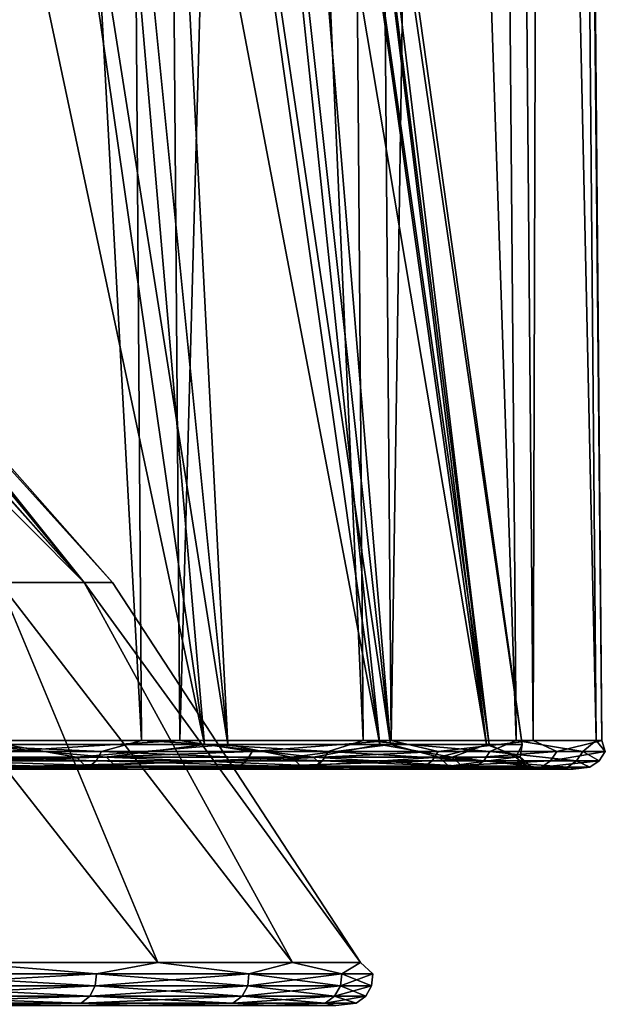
# Model space of a CAD drawing. Header units: millimetres. Extents: x -23 to 23, y -1 to 161.
# Tile 57 of 68: x 19 to 23, y 116 to 123. Entities that reach past the tile are written whole.
import ezdxf

# ---------------------------------------------------------------- set-up
doc = ezdxf.new("R2010")
doc.units = ezdxf.units.MM
doc.header["$LTSCALE"] = 79.788429
for name, color, linetype in [('117', 7, 'CONTINUOUS'), ('37', 7, 'CONTINUOUS'), ('39', 7, 'CONTINUOUS'), ('64', 7, 'CONTINUOUS'), ('65', 7, 'CONTINUOUS'), ('67', 7, 'CONTINUOUS'), ('68', 7, 'CONTINUOUS'), ('69', 7, 'CONTINUOUS')]:
    doc.layers.add(name, color=color, linetype=linetype)

msp = doc.modelspace()

# ---------------------------------------------------------------- linework, layer by layer
at = {"layer": '117', "color": 7, "linetype": 'CONTINUOUS'}
for points in [[(17.3503, 117.7344, 14.0667), (18.7879, 117.8222, 12.0401), (19.2855, 117.7344, 11.3049), (17.3503, 117.7344, 14.0667)], [(19.4947, 117.7344, -11.2451), (18.5045, 117.8222, -12.7662), (17.6111, 117.7344, -14.0423), (19.4947, 117.7344, -11.2451)], [(20.1782, 117.8222, -9.8673), (18.5045, 117.8222, -12.7662), (19.4947, 117.7344, -11.2451), (20.1782, 117.8222, -9.8673)], [(18.7879, 117.8222, 12.0401), (20.3417, 117.8222, 9.2201), (19.2855, 117.7344, 11.3049), (18.7879, 117.8222, 12.0401)], [(19.2855, 117.7344, 11.3049), (20.3417, 117.8222, 9.2201), (20.7848, 117.7344, 8.2843), (19.2855, 117.7344, 11.3049)], [(20.9378, 117.7344, -8.1971), (20.1782, 117.8222, -9.8673), (19.4947, 117.7344, -11.2451), (20.9378, 117.7344, -8.1971)], [(21.4011, 117.8222, -6.7514), (20.1782, 117.8222, -9.8673), (20.9378, 117.7344, -8.1971), (21.4011, 117.8222, -6.7514)], [(20.3417, 117.8222, 9.2201), (21.4751, 117.8222, 6.2064), (20.7848, 117.7344, 8.2843), (20.3417, 117.8222, 9.2201)], [(20.7848, 117.7344, 8.2843), (21.4751, 117.8222, 6.2064), (21.8144, 117.7344, 5.073), (20.7848, 117.7344, 8.2843)], [(21.9075, 117.7344, -4.9673), (21.4011, 117.8222, -6.7514), (20.9378, 117.7344, -8.1971), (21.9075, 117.7344, -4.9673)], [(22.1459, 117.8222, -3.488), (21.4011, 117.8222, -6.7514), (21.9075, 117.7344, -4.9673), (22.1459, 117.8222, -3.488)], [(21.4751, 117.8222, 6.2064), (22.1646, 117.8222, 3.0614), (21.8144, 117.7344, 5.073), (21.4751, 117.8222, 6.2064)], [(21.8144, 117.7344, 5.073), (22.1646, 117.8222, 3.0614), (22.3508, 117.7344, 1.7436), (21.8144, 117.7344, 5.073)], [(22.3821, 117.7344, -1.6285), (22.1459, 117.8222, -3.488), (21.9075, 117.7344, -4.9673), (22.3821, 117.7344, -1.6285)], [(22.3961, 117.8222, -0.15), (22.1459, 117.8222, -3.488), (22.3821, 117.7344, -1.6285), (22.3961, 117.8222, -0.15)], [(22.1646, 117.8222, 3.0614), (22.3961, 117.8222, -0.15), (22.3508, 117.7344, 1.7436), (22.1646, 117.8222, 3.0614)], [(22.3508, 117.7344, 1.7436), (22.3961, 117.8222, -0.15), (22.3821, 117.7344, -1.6285), (22.3508, 117.7344, 1.7436)], [(17.3503, 117.7344, 14.0667), (19.2855, 117.7344, 11.3049), (17.4055, 117.6723, 14.1119), (17.3503, 117.7344, 14.0667)], [(17.4055, 117.6723, 14.1119), (19.2855, 117.7344, 11.3049), (19.3469, 117.6723, 11.3414), (17.4055, 117.6723, 14.1119)], [(19.4947, 117.7344, -11.2451), (17.6111, 117.7344, -14.0423), (19.5568, 117.6723, -11.2804), (19.4947, 117.7344, -11.2451)], [(19.5568, 117.6723, -11.2804), (17.6111, 117.7344, -14.0423), (17.6671, 117.6723, -14.0865), (19.5568, 117.6723, -11.2804)], [(19.2855, 117.7344, 11.3049), (20.7848, 117.7344, 8.2843), (19.3469, 117.6723, 11.3414), (19.2855, 117.7344, 11.3049)], [(19.3469, 117.6723, 11.3414), (20.7848, 117.7344, 8.2843), (20.851, 117.6723, 8.3111), (19.3469, 117.6723, 11.3414)], [(20.9378, 117.7344, -8.1971), (19.4947, 117.7344, -11.2451), (21.0044, 117.6723, -8.2227), (20.9378, 117.7344, -8.1971)], [(21.0044, 117.6723, -8.2227), (19.4947, 117.7344, -11.2451), (19.5568, 117.6723, -11.2804), (21.0044, 117.6723, -8.2227)], [(20.7848, 117.7344, 8.2843), (21.8144, 117.7344, 5.073), (20.851, 117.6723, 8.3111), (20.7848, 117.7344, 8.2843)], [(20.851, 117.6723, 8.3111), (21.8144, 117.7344, 5.073), (21.8838, 117.6723, 5.0896), (20.851, 117.6723, 8.3111)], [(21.9075, 117.7344, -4.9673), (20.9378, 117.7344, -8.1971), (21.9772, 117.6723, -4.9826), (21.9075, 117.7344, -4.9673)], [(21.9772, 117.6723, -4.9826), (20.9378, 117.7344, -8.1971), (21.0044, 117.6723, -8.2227), (21.9772, 117.6723, -4.9826)], [(21.8144, 117.7344, 5.073), (22.3508, 117.7344, 1.7436), (21.8838, 117.6723, 5.0896), (21.8144, 117.7344, 5.073)], [(21.8838, 117.6723, 5.0896), (22.3508, 117.7344, 1.7436), (22.422, 117.6723, 1.7497), (21.8838, 117.6723, 5.0896)], [(22.3821, 117.7344, -1.6285), (21.9075, 117.7344, -4.9673), (22.4534, 117.6723, -1.6332), (22.3821, 117.7344, -1.6285)], [(22.4534, 117.6723, -1.6332), (21.9075, 117.7344, -4.9673), (21.9772, 117.6723, -4.9826), (22.4534, 117.6723, -1.6332)], [(22.3508, 117.7344, 1.7436), (22.3821, 117.7344, -1.6285), (22.422, 117.6723, 1.7497), (22.3508, 117.7344, 1.7436)], [(22.422, 117.6723, 1.7497), (22.3821, 117.7344, -1.6285), (22.4534, 117.6723, -1.6332), (22.422, 117.6723, 1.7497)], [(19.4213, 117.65, 11.3959), (17.4704, 117.65, 14.1775), (17.4055, 117.6723, 14.1119), (19.4213, 117.65, 11.3959)], [(19.4213, 117.65, 11.3959), (17.4055, 117.6723, 14.1119), (19.3469, 117.6723, 11.3414), (19.4213, 117.65, 11.3959)], [(17.7416, 117.65, -14.1404), (19.5568, 117.6723, -11.2804), (17.6671, 117.6723, -14.0865), (17.7416, 117.65, -14.1404)], [(17.7416, 117.65, -14.1404), (19.6387, 117.65, -11.322), (19.5568, 117.6723, -11.2804), (17.7416, 117.65, -14.1404)], [(20.933, 117.65, 8.3532), (19.4213, 117.65, 11.3959), (19.3469, 117.6723, 11.3414), (20.933, 117.65, 8.3532)], [(20.933, 117.65, 8.3532), (19.3469, 117.6723, 11.3414), (20.851, 117.6723, 8.3111), (20.933, 117.65, 8.3532)], [(19.6387, 117.65, -11.322), (21.0044, 117.6723, -8.2227), (19.5568, 117.6723, -11.2804), (19.6387, 117.65, -11.322)], [(19.6387, 117.65, -11.322), (21.0919, 117.65, -8.2509), (21.0044, 117.6723, -8.2227), (19.6387, 117.65, -11.322)], [(21.9713, 117.65, 5.1184), (20.933, 117.65, 8.3532), (20.851, 117.6723, 8.3111), (21.9713, 117.65, 5.1184)], [(21.9713, 117.65, 5.1184), (20.851, 117.6723, 8.3111), (21.8838, 117.6723, 5.0896), (21.9713, 117.65, 5.1184)], [(21.0919, 117.65, -8.2509), (21.9772, 117.6723, -4.9826), (21.0044, 117.6723, -8.2227), (21.0919, 117.65, -8.2509)], [(21.0919, 117.65, -8.2509), (22.0682, 117.65, -4.9967), (21.9772, 117.6723, -4.9826), (21.0919, 117.65, -8.2509)], [(22.5129, 117.65, 1.7644), (21.9713, 117.65, 5.1184), (21.8838, 117.6723, 5.0896), (22.5129, 117.65, 1.7644)], [(22.5129, 117.65, 1.7644), (21.8838, 117.6723, 5.0896), (22.422, 117.6723, 1.7497), (22.5129, 117.65, 1.7644)], [(22.0682, 117.65, -4.9967), (22.4534, 117.6723, -1.6332), (21.9772, 117.6723, -4.9826), (22.0682, 117.65, -4.9967)], [(22.0682, 117.65, -4.9967), (22.5454, 117.65, -1.633), (22.4534, 117.6723, -1.6332), (22.0682, 117.65, -4.9967)], [(22.5454, 117.65, -1.633), (22.5129, 117.65, 1.7644), (22.422, 117.6723, 1.7497), (22.5454, 117.65, -1.633)], [(22.5454, 117.65, -1.633), (22.422, 117.6723, 1.7497), (22.4534, 117.6723, -1.6332), (22.5454, 117.65, -1.633)]]:
    msp.add_3dface(points, dxfattribs=at)
at = {"layer": '37', "color": 7, "linetype": 'CONTINUOUS'}
for points in [[(18.7454, 118.9541, 5.5041), (19.3379, 118.9541, 2.7804), (16.952, 121.3536, 4.0041), (18.7454, 118.9541, 5.5041)], [(16.952, 121.3536, 4.0041), (19.3379, 118.9541, 2.7804), (17.2144, 121.3536, 2.658), (16.952, 121.3536, 4.0041)], [(19.3379, 118.9541, -2.7804), (18.7454, 118.9541, -5.5041), (17.1908, 121.3536, -2.8065), (19.3379, 118.9541, -2.7804)], [(17.3584, 121.3536, -1.4451), (19.3379, 118.9541, -2.7804), (17.1908, 121.3536, -2.8065), (17.3584, 121.3536, -1.4451)], [(17.2144, 121.3536, 2.658), (19.3379, 118.9541, 2.7804), (17.3702, 121.3536, 1.2955), (17.2144, 121.3536, 2.658)], [(17.4183, 121.3536, -0.0753), (19.3379, 118.9541, -2.7804), (17.3584, 121.3536, -1.4451), (17.4183, 121.3536, -0.0753)], [(19.3379, 118.9541, 2.7804), (19.5368, 118.9541), (17.3702, 121.3536, 1.2955), (19.3379, 118.9541, 2.7804)], [(17.3702, 121.3536, 1.2955), (19.5368, 118.9541), (17.4183, 121.3536, -0.0753), (17.3702, 121.3536, 1.2955)], [(19.5368, 118.9541), (19.3379, 118.9541, -2.7804), (17.4183, 121.3536, -0.0753), (19.5368, 118.9541)], [(17.7713, 118.9541, -8.1159), (18.7454, 118.9541, -5.5041), (19.8528, 116.3009, -7.7916), (17.7713, 118.9541, -8.1159)], [(18.4698, 116.3009, -10.6635), (17.7713, 118.9541, -8.1159), (19.8528, 116.3009, -7.7916), (18.4698, 116.3009, -10.6635)], [(18.7454, 118.9541, 5.5041), (17.7713, 118.9541, 8.1159), (19.8528, 116.3009, 7.7916), (18.7454, 118.9541, 5.5041)], [(19.8528, 116.3009, 7.7916), (17.7713, 118.9541, 8.1159), (18.4698, 116.3009, 10.6635), (19.8528, 116.3009, 7.7916)], [(18.7454, 118.9541, -5.5041), (19.3379, 118.9541, -2.7804), (20.7923, 116.3009, -4.7457), (18.7454, 118.9541, -5.5041)], [(19.8528, 116.3009, -7.7916), (18.7454, 118.9541, -5.5041), (20.7923, 116.3009, -4.7457), (19.8528, 116.3009, -7.7916)], [(19.3379, 118.9541, 2.7804), (18.7454, 118.9541, 5.5041), (20.7923, 116.3009, 4.7457), (19.3379, 118.9541, 2.7804)], [(20.7923, 116.3009, 4.7457), (18.7454, 118.9541, 5.5041), (19.8528, 116.3009, 7.7916), (20.7923, 116.3009, 4.7457)], [(19.3379, 118.9541, -2.7804), (19.5368, 118.9541), (21.2674, 116.3009, -1.5938), (19.3379, 118.9541, -2.7804)], [(20.7923, 116.3009, -4.7457), (19.3379, 118.9541, -2.7804), (21.2674, 116.3009, -1.5938), (20.7923, 116.3009, -4.7457)], [(19.5368, 118.9541), (19.3379, 118.9541, 2.7804), (21.2674, 116.3009, 1.5938), (19.5368, 118.9541)], [(21.2674, 116.3009, 1.5938), (19.3379, 118.9541, 2.7804), (20.7923, 116.3009, 4.7457), (21.2674, 116.3009, 1.5938)], [(21.2674, 116.3009, -1.5938), (19.5368, 118.9541), (21.2674, 116.3009, 1.5938), (21.2674, 116.3009, -1.5938)]]:
    msp.add_3dface(points, dxfattribs=at)
at = {"layer": '39', "color": 7, "linetype": 'CONTINUOUS'}
for points in [[(18.4698, 116.3009, -10.6635), (19.4235, 116.2217, -8.8704), (17.9634, 116.2217, -11.5444), (18.4698, 116.3009, -10.6635)], [(18.4698, 116.3009, 10.6635), (17.9634, 116.2217, 11.5444), (19.4235, 116.2217, 8.8704), (18.4698, 116.3009, 10.6635)], [(18.4698, 116.3009, -10.6635), (19.8528, 116.3009, -7.7916), (19.4235, 116.2217, -8.8704), (18.4698, 116.3009, -10.6635)], [(19.8528, 116.3009, 7.7916), (18.4698, 116.3009, 10.6635), (19.4235, 116.2217, 8.8704), (19.8528, 116.3009, 7.7916)], [(19.8528, 116.3009, -7.7916), (20.4882, 116.2217, -6.0159), (19.4235, 116.2217, -8.8704), (19.8528, 116.3009, -7.7916)], [(19.8528, 116.3009, 7.7916), (19.4235, 116.2217, 8.8704), (20.4882, 116.2217, 6.0159), (19.8528, 116.3009, 7.7916)], [(19.8528, 116.3009, -7.7916), (20.7923, 116.3009, -4.7457), (20.4882, 116.2217, -6.0159), (19.8528, 116.3009, -7.7916)], [(20.7923, 116.3009, 4.7457), (19.8528, 116.3009, 7.7916), (20.4882, 116.2217, 6.0159), (20.7923, 116.3009, 4.7457)], [(20.7923, 116.3009, -4.7457), (21.1358, 116.2217, -3.0389), (20.4882, 116.2217, -6.0159), (20.7923, 116.3009, -4.7457)], [(20.7923, 116.3009, 4.7457), (20.4882, 116.2217, 6.0159), (21.1358, 116.2217, 3.0389), (20.7923, 116.3009, 4.7457)], [(20.7923, 116.3009, -4.7457), (21.2674, 116.3009, -1.5938), (21.1358, 116.2217, -3.0389), (20.7923, 116.3009, -4.7457)], [(21.2674, 116.3009, 1.5938), (20.7923, 116.3009, 4.7457), (21.1358, 116.2217, 3.0389), (21.2674, 116.3009, 1.5938)], [(21.2674, 116.3009, -1.5938), (21.3532, 116.2217), (21.1358, 116.2217, -3.0389), (21.2674, 116.3009, -1.5938)], [(21.2674, 116.3009, 1.5938), (21.1358, 116.2217, 3.0389), (21.3532, 116.2217), (21.2674, 116.3009, 1.5938)], [(21.2674, 116.3009, -1.5938), (21.2674, 116.3009, 1.5938), (21.3532, 116.2217), (21.2674, 116.3009, -1.5938)], [(17.9563, 116.1387, 11.5398), (19.4158, 116.1387, 8.8669), (17.9634, 116.2217, 11.5444), (17.9563, 116.1387, 11.5398)], [(19.4158, 116.1387, -8.8669), (17.9563, 116.1387, -11.5398), (19.4235, 116.2217, -8.8704), (19.4158, 116.1387, -8.8669)], [(19.4235, 116.2217, -8.8704), (17.9563, 116.1387, -11.5398), (17.9634, 116.2217, -11.5444), (19.4235, 116.2217, -8.8704)], [(17.9634, 116.2217, 11.5444), (19.4158, 116.1387, 8.8669), (19.4235, 116.2217, 8.8704), (17.9634, 116.2217, 11.5444)], [(19.4158, 116.1387, 8.8669), (20.4801, 116.1387, 6.0135), (19.4235, 116.2217, 8.8704), (19.4158, 116.1387, 8.8669)], [(20.4801, 116.1387, -6.0135), (19.4158, 116.1387, -8.8669), (20.4882, 116.2217, -6.0159), (20.4801, 116.1387, -6.0135)], [(20.4882, 116.2217, -6.0159), (19.4158, 116.1387, -8.8669), (19.4235, 116.2217, -8.8704), (20.4882, 116.2217, -6.0159)], [(19.4235, 116.2217, 8.8704), (20.4801, 116.1387, 6.0135), (20.4882, 116.2217, 6.0159), (19.4235, 116.2217, 8.8704)], [(20.4801, 116.1387, 6.0135), (21.1275, 116.1387, 3.0377), (20.4882, 116.2217, 6.0159), (20.4801, 116.1387, 6.0135)], [(21.1275, 116.1387, -3.0377), (20.4801, 116.1387, -6.0135), (21.1358, 116.2217, -3.0389), (21.1275, 116.1387, -3.0377)], [(21.1358, 116.2217, -3.0389), (20.4801, 116.1387, -6.0135), (20.4882, 116.2217, -6.0159), (21.1358, 116.2217, -3.0389)], [(20.4882, 116.2217, 6.0159), (21.1275, 116.1387, 3.0377), (21.1358, 116.2217, 3.0389), (20.4882, 116.2217, 6.0159)], [(21.1275, 116.1387, 3.0377), (21.3447, 116.1387), (21.1358, 116.2217, 3.0389), (21.1275, 116.1387, 3.0377)], [(21.3447, 116.1387), (21.1275, 116.1387, -3.0377), (21.3532, 116.2217), (21.3447, 116.1387)], [(21.3532, 116.2217), (21.1275, 116.1387, -3.0377), (21.1358, 116.2217, -3.0389), (21.3532, 116.2217)], [(21.1358, 116.2217, 3.0389), (21.3447, 116.1387), (21.3532, 116.2217), (21.1358, 116.2217, 3.0389)], [(17.9213, 116.0664, 11.5173), (19.378, 116.0664, 8.8496), (17.9563, 116.1387, 11.5398), (17.9213, 116.0664, 11.5173)], [(19.378, 116.0664, -8.8496), (17.9213, 116.0664, -11.5173), (19.4158, 116.1387, -8.8669), (19.378, 116.0664, -8.8496)], [(19.4158, 116.1387, -8.8669), (17.9213, 116.0664, -11.5173), (17.9563, 116.1387, -11.5398), (19.4158, 116.1387, -8.8669)], [(17.9563, 116.1387, 11.5398), (19.378, 116.0664, 8.8496), (19.4158, 116.1387, 8.8669), (17.9563, 116.1387, 11.5398)], [(19.378, 116.0664, 8.8496), (20.4402, 116.0664, 6.0018), (19.4158, 116.1387, 8.8669), (19.378, 116.0664, 8.8496)], [(20.4402, 116.0664, -6.0018), (19.378, 116.0664, -8.8496), (20.4801, 116.1387, -6.0135), (20.4402, 116.0664, -6.0018)], [(20.4801, 116.1387, -6.0135), (19.378, 116.0664, -8.8496), (19.4158, 116.1387, -8.8669), (20.4801, 116.1387, -6.0135)], [(19.4158, 116.1387, 8.8669), (20.4402, 116.0664, 6.0018), (20.4801, 116.1387, 6.0135), (19.4158, 116.1387, 8.8669)], [(20.4402, 116.0664, 6.0018), (21.0863, 116.0664, 3.0318), (20.4801, 116.1387, 6.0135), (20.4402, 116.0664, 6.0018)], [(21.0863, 116.0664, -3.0318), (20.4402, 116.0664, -6.0018), (21.1275, 116.1387, -3.0377), (21.0863, 116.0664, -3.0318)], [(21.1275, 116.1387, -3.0377), (20.4402, 116.0664, -6.0018), (20.4801, 116.1387, -6.0135), (21.1275, 116.1387, -3.0377)], [(20.4801, 116.1387, 6.0135), (21.0863, 116.0664, 3.0318), (21.1275, 116.1387, 3.0377), (20.4801, 116.1387, 6.0135)], [(21.0863, 116.0664, 3.0318), (21.3031, 116.0664), (21.1275, 116.1387, 3.0377), (21.0863, 116.0664, 3.0318)], [(21.3031, 116.0664), (21.0863, 116.0664, -3.0318), (21.3447, 116.1387), (21.3031, 116.0664)], [(21.3447, 116.1387), (21.0863, 116.0664, -3.0318), (21.1275, 116.1387, -3.0377), (21.3447, 116.1387)], [(21.1275, 116.1387, 3.0377), (21.3031, 116.0664), (21.3447, 116.1387), (21.1275, 116.1387, 3.0377)], [(17.8646, 116.0173, 11.4809), (19.3166, 116.0173, 8.8216), (17.9213, 116.0664, 11.5173), (17.8646, 116.0173, 11.4809)], [(19.3166, 116.0173, -8.8216), (17.8646, 116.0173, -11.4809), (19.378, 116.0664, -8.8496), (19.3166, 116.0173, -8.8216)], [(19.378, 116.0664, -8.8496), (17.8646, 116.0173, -11.4809), (17.9213, 116.0664, -11.5173), (19.378, 116.0664, -8.8496)], [(17.9213, 116.0664, 11.5173), (19.3166, 116.0173, 8.8216), (19.378, 116.0664, 8.8496), (17.9213, 116.0664, 11.5173)], [(19.3166, 116.0173, 8.8216), (20.3755, 116.0173, 5.9828), (19.378, 116.0664, 8.8496), (19.3166, 116.0173, 8.8216)], [(20.3755, 116.0173, -5.9828), (19.3166, 116.0173, -8.8216), (20.4402, 116.0664, -6.0018), (20.3755, 116.0173, -5.9828)], [(20.4402, 116.0664, -6.0018), (19.3166, 116.0173, -8.8216), (19.378, 116.0664, -8.8496), (20.4402, 116.0664, -6.0018)], [(19.378, 116.0664, 8.8496), (20.3755, 116.0173, 5.9828), (20.4402, 116.0664, 6.0018), (19.378, 116.0664, 8.8496)], [(20.3755, 116.0173, 5.9828), (21.0195, 116.0173, 3.0221), (20.4402, 116.0664, 6.0018), (20.3755, 116.0173, 5.9828)], [(21.0195, 116.0173, -3.0221), (20.3755, 116.0173, -5.9828), (21.0863, 116.0664, -3.0318), (21.0195, 116.0173, -3.0221)], [(21.0863, 116.0664, -3.0318), (20.3755, 116.0173, -5.9828), (20.4402, 116.0664, -6.0018), (21.0863, 116.0664, -3.0318)], [(20.4402, 116.0664, 6.0018), (21.0195, 116.0173, 3.0221), (21.0863, 116.0664, 3.0318), (20.4402, 116.0664, 6.0018)], [(21.0195, 116.0173, 3.0221), (21.2357, 116.0173), (21.0863, 116.0664, 3.0318), (21.0195, 116.0173, 3.0221)], [(21.2357, 116.0173), (21.0195, 116.0173, -3.0221), (21.3031, 116.0664), (21.2357, 116.0173)], [(21.3031, 116.0664), (21.0195, 116.0173, -3.0221), (21.0863, 116.0664, -3.0318), (21.3031, 116.0664)], [(21.0863, 116.0664, 3.0318), (21.2357, 116.0173), (21.3031, 116.0664), (21.0863, 116.0664, 3.0318)], [(17.8646, 116.0173, 11.4809), (18.3202, 116, 10.5772), (19.3166, 116.0173, 8.8216), (17.8646, 116.0173, 11.4809)], [(19.3166, 116.0173, -8.8216), (18.3202, 116, -10.5772), (17.8646, 116.0173, -11.4809), (19.3166, 116.0173, -8.8216)], [(18.3202, 116, 10.5772), (19.6921, 116, 7.7285), (19.3166, 116.0173, 8.8216), (18.3202, 116, 10.5772)], [(19.6921, 116, -7.7285), (18.3202, 116, -10.5772), (19.3166, 116.0173, -8.8216), (19.6921, 116, -7.7285)], [(19.3166, 116.0173, 8.8216), (19.6921, 116, 7.7285), (20.3755, 116.0173, 5.9828), (19.3166, 116.0173, 8.8216)], [(20.3755, 116.0173, -5.9828), (19.6921, 116, -7.7285), (19.3166, 116.0173, -8.8216), (20.3755, 116.0173, -5.9828)], [(19.6921, 116, 7.7285), (20.6239, 116, 4.7074), (20.3755, 116.0173, 5.9828), (19.6921, 116, 7.7285)], [(20.6239, 116, -4.7074), (19.6921, 116, -7.7285), (20.3755, 116.0173, -5.9828), (20.6239, 116, -4.7074)], [(20.3755, 116.0173, 5.9828), (20.6239, 116, 4.7074), (21.0195, 116.0173, 3.0221), (20.3755, 116.0173, 5.9828)], [(21.0195, 116.0173, -3.0221), (20.6239, 116, -4.7074), (20.3755, 116.0173, -5.9828), (21.0195, 116.0173, -3.0221)], [(20.6239, 116, 4.7074), (21.0952, 116, 1.5808), (21.0195, 116.0173, 3.0221), (20.6239, 116, 4.7074)], [(21.0952, 116, -1.5808), (20.6239, 116, -4.7074), (21.0195, 116.0173, -3.0221), (21.0952, 116, -1.5808)], [(21.0195, 116.0173, 3.0221), (21.0952, 116, 1.5808), (21.2357, 116.0173), (21.0195, 116.0173, 3.0221)], [(21.2357, 116.0173), (21.0952, 116, -1.5808), (21.0195, 116.0173, -3.0221), (21.2357, 116.0173)], [(21.0952, 116, 1.5808), (21.0952, 116, -1.5808), (21.2357, 116.0173), (21.0952, 116, 1.5808)]]:
    msp.add_3dface(points, dxfattribs=at)
at = {"layer": '64', "color": 7, "linetype": 'CONTINUOUS'}
for points in [[(17.4704, 117.65, 14.1775), (19.4213, 117.65, 11.3959), (17.5875, 117.65, 14.3566), (17.4704, 117.65, 14.1775)], [(17.5875, 117.65, 14.3566), (19.4213, 117.65, 11.3959), (19.566, 117.65, 11.5518), (17.5875, 117.65, 14.3566)], [(19.6387, 117.65, -11.322), (17.7416, 117.65, -14.1404), (17.9179, 117.65, -14.2464), (19.6387, 117.65, -11.322)], [(19.8311, 117.65, -11.3966), (19.6387, 117.65, -11.322), (17.9179, 117.65, -14.2464), (19.8311, 117.65, -11.3966)], [(19.4213, 117.65, 11.3959), (20.933, 117.65, 8.3532), (19.566, 117.65, 11.5518), (19.4213, 117.65, 11.3959)], [(19.566, 117.65, 11.5518), (20.933, 117.65, 8.3532), (21.101, 117.65, 8.4817), (19.566, 117.65, 11.5518)], [(21.0919, 117.65, -8.2509), (19.6387, 117.65, -11.322), (19.8311, 117.65, -11.3966), (21.0919, 117.65, -8.2509)], [(21.2948, 117.65, -8.2919), (21.0919, 117.65, -8.2509), (19.8311, 117.65, -11.3966), (21.2948, 117.65, -8.2919)], [(20.933, 117.65, 8.3532), (21.9713, 117.65, 5.1184), (21.101, 117.65, 8.4817), (20.933, 117.65, 8.3532)], [(22.0682, 117.65, -4.9967), (21.0919, 117.65, -8.2509), (21.2948, 117.65, -8.2919), (22.0682, 117.65, -4.9967)], [(21.101, 117.65, 8.4817), (21.9713, 117.65, 5.1184), (22.1577, 117.65, 5.216), (21.101, 117.65, 8.4817)], [(22.2758, 117.65, -5.0028), (22.0682, 117.65, -4.9967), (21.2948, 117.65, -8.2919), (22.2758, 117.65, -5.0028)], [(21.9713, 117.65, 5.1184), (22.5129, 117.65, 1.7644), (22.1577, 117.65, 5.216), (21.9713, 117.65, 5.1184)], [(22.5454, 117.65, -1.633), (22.0682, 117.65, -4.9967), (22.2758, 117.65, -5.0028), (22.5454, 117.65, -1.633)], [(22.1577, 117.65, 5.216), (22.5129, 117.65, 1.7644), (22.7122, 117.65, 1.8288), (22.1577, 117.65, 5.216)], [(22.7519, 117.65, -1.6035), (22.5454, 117.65, -1.633), (22.2758, 117.65, -5.0028), (22.7519, 117.65, -1.6035)], [(22.5129, 117.65, 1.7644), (22.5454, 117.65, -1.633), (22.7122, 117.65, 1.8288), (22.5129, 117.65, 1.7644)], [(22.7122, 117.65, 1.8288), (22.5454, 117.65, -1.633), (22.7519, 117.65, -1.6035), (22.7122, 117.65, 1.8288)]]:
    msp.add_3dface(points, dxfattribs=at)
at = {"layer": '65', "color": 7, "linetype": 'CONTINUOUS'}
for points in [[(19.4438, 159.1856, 11.4429), (17.4844, 159.1856, 14.2289), (19.7375, 117.8517, 11.6546), (19.4438, 159.1856, 11.4429)], [(19.7375, 117.8517, 11.6546), (17.4844, 159.1856, 14.2289), (17.7416, 117.8517, 14.484), (19.7375, 117.8517, 11.6546)], [(17.7833, 159.1856, -14.1575), (19.6836, 159.1856, -11.3309), (18.075, 117.8517, -14.3701), (17.7833, 159.1856, -14.1575)], [(18.075, 117.8517, -14.3701), (19.6836, 159.1856, -11.3309), (20.005, 117.8517, -11.4954), (18.075, 117.8517, -14.3701)], [(20.9631, 159.1856, 8.3944), (19.4438, 159.1856, 11.4429), (21.2861, 117.8517, 8.5576), (20.9631, 159.1856, 8.3944)], [(21.2861, 117.8517, 8.5576), (19.4438, 159.1856, 11.4429), (19.7375, 117.8517, 11.6546), (21.2861, 117.8517, 8.5576)], [(19.6836, 159.1856, -11.3309), (21.1384, 159.1856, -8.2511), (20.005, 117.8517, -11.4954), (19.6836, 159.1856, -11.3309)], [(20.005, 117.8517, -11.4954), (21.1384, 159.1856, -8.2511), (21.4816, 117.8517, -8.3634), (20.005, 117.8517, -11.4954)], [(22.0077, 159.1856, 5.1526), (20.9631, 159.1856, 8.3944), (22.3521, 117.8517, 5.2632), (22.0077, 159.1856, 5.1526)], [(22.3521, 117.8517, 5.2632), (20.9631, 159.1856, 8.3944), (21.2861, 117.8517, 8.5576), (22.3521, 117.8517, 5.2632)], [(21.1384, 159.1856, -8.2511), (22.1145, 159.1856, -4.9879), (21.4816, 117.8517, -8.3634), (21.1384, 159.1856, -8.2511)], [(21.4816, 117.8517, -8.3634), (22.1145, 159.1856, -4.9879), (22.4712, 117.8517, -5.0453), (21.4816, 117.8517, -8.3634)], [(22.5542, 159.1856, 1.7906), (22.0077, 159.1856, 5.1526), (22.9114, 117.8517, 1.8461), (22.5542, 159.1856, 1.7906)], [(22.9114, 117.8517, 1.8461), (22.0077, 159.1856, 5.1526), (22.3521, 117.8517, 5.2632), (22.9114, 117.8517, 1.8461)], [(22.1145, 159.1856, -4.9879), (22.5901, 159.1856, -1.6152), (22.4712, 117.8517, -5.0453), (22.1145, 159.1856, -4.9879)], [(22.4712, 117.8517, -5.0453), (22.5901, 159.1856, -1.6152), (22.9515, 117.8517, -1.6162), (22.4712, 117.8517, -5.0453)], [(22.5901, 159.1856, -1.6152), (22.5542, 159.1856, 1.7906), (22.9515, 117.8517, -1.6162), (22.5901, 159.1856, -1.6152)], [(22.9515, 117.8517, -1.6162), (22.5542, 159.1856, 1.7906), (22.9114, 117.8517, 1.8461), (22.9515, 117.8517, -1.6162)]]:
    msp.add_3dface(points, dxfattribs=at)
at = {"layer": '67', "color": 7, "linetype": 'CONTINUOUS'}
for points in [[(18.4885, 129.5346, 9.2701), (19.1704, 129.5346, 7.7909), (20.3417, 117.8222, 9.2201), (18.4885, 129.5346, 9.2701)], [(18.7879, 117.8222, 12.0401), (18.4885, 129.5346, 9.2701), (20.3417, 117.8222, 9.2201), (18.7879, 117.8222, 12.0401)], [(19.1704, 129.5346, 7.7909), (19.7344, 129.5346, 6.2621), (20.3417, 117.8222, 9.2201), (19.1704, 129.5346, 7.7909)], [(19.7344, 129.5346, 6.2621), (20.1767, 129.5346, 4.694), (21.4751, 117.8222, 6.2064), (19.7344, 129.5346, 6.2621)], [(20.3417, 117.8222, 9.2201), (19.7344, 129.5346, 6.2621), (21.4751, 117.8222, 6.2064), (20.3417, 117.8222, 9.2201)], [(20.1767, 129.5346, 4.694), (20.4946, 129.5346, 3.0959), (21.4751, 117.8222, 6.2064), (20.1767, 129.5346, 4.694)], [(20.4946, 129.5346, 3.0959), (20.686, 129.5346, 1.478), (22.1646, 117.8222, 3.0614), (20.4946, 129.5346, 3.0959)], [(21.4751, 117.8222, 6.2064), (20.4946, 129.5346, 3.0959), (22.1646, 117.8222, 3.0614), (21.4751, 117.8222, 6.2064)], [(20.686, 129.5346, 1.478), (20.75, 129.5346, -0.15), (22.1646, 117.8222, 3.0614), (20.686, 129.5346, 1.478)], [(22.1646, 117.8222, 3.0614), (20.75, 129.5346, -0.15), (22.3961, 117.8222, -0.15), (22.1646, 117.8222, 3.0614)]]:
    msp.add_3dface(points, dxfattribs=at)
at = {"layer": '68', "color": 7, "linetype": 'CONTINUOUS'}
for points in [[(18.4885, 129.5346, -9.5701), (17.6922, 129.5346, -10.992), (20.1782, 117.8222, -9.8673), (18.4885, 129.5346, -9.5701)], [(20.1782, 117.8222, -9.8673), (17.6922, 129.5346, -10.992), (18.5045, 117.8222, -12.7662), (20.1782, 117.8222, -9.8673)], [(19.1704, 129.5346, -8.0909), (18.4885, 129.5346, -9.5701), (20.1782, 117.8222, -9.8673), (19.1704, 129.5346, -8.0909)], [(19.7344, 129.5346, -6.5621), (19.1704, 129.5346, -8.0909), (21.4011, 117.8222, -6.7514), (19.7344, 129.5346, -6.5621)], [(21.4011, 117.8222, -6.7514), (19.1704, 129.5346, -8.0909), (20.1782, 117.8222, -9.8673), (21.4011, 117.8222, -6.7514)], [(20.1767, 129.5346, -4.994), (19.7344, 129.5346, -6.5621), (21.4011, 117.8222, -6.7514), (20.1767, 129.5346, -4.994)], [(20.4946, 129.5346, -3.3959), (20.1767, 129.5346, -4.994), (22.1459, 117.8222, -3.488), (20.4946, 129.5346, -3.3959)], [(22.1459, 117.8222, -3.488), (20.1767, 129.5346, -4.994), (21.4011, 117.8222, -6.7514), (22.1459, 117.8222, -3.488)], [(20.686, 129.5346, -1.778), (20.4946, 129.5346, -3.3959), (22.1459, 117.8222, -3.488), (20.686, 129.5346, -1.778)], [(22.3961, 117.8222, -0.15), (20.75, 129.5346, -0.15), (20.686, 129.5346, -1.778), (22.3961, 117.8222, -0.15)], [(22.3961, 117.8222, -0.15), (20.686, 129.5346, -1.778), (22.1459, 117.8222, -3.488), (22.3961, 117.8222, -0.15)]]:
    msp.add_3dface(points, dxfattribs=at)
at = {"layer": '69', "color": 7, "linetype": 'CONTINUOUS'}
for points in [[(19.46, 117.7747, 12.0791), (17.7416, 117.8517, 14.484), (17.4585, 117.7747, 14.798), (19.46, 117.7747, 12.0791)], [(19.7375, 117.8517, 11.6546), (17.7416, 117.8517, 14.484), (19.46, 117.7747, 12.0791), (19.7375, 117.8517, 11.6546)], [(18.075, 117.8517, -14.3701), (20.005, 117.8517, -11.4954), (18.7705, 117.7747, -13.4131), (18.075, 117.8517, -14.3701)], [(18.7705, 117.7747, -13.4131), (20.005, 117.8517, -11.4954), (20.511, 117.7747, -10.5202), (18.7705, 117.7747, -13.4131)], [(21.0415, 117.7747, 9.0964), (19.7375, 117.8517, 11.6546), (19.46, 117.7747, 12.0791), (21.0415, 117.7747, 9.0964)], [(21.2861, 117.8517, 8.5576), (19.7375, 117.8517, 11.6546), (21.0415, 117.7747, 9.0964), (21.2861, 117.8517, 8.5576)], [(20.005, 117.8517, -11.4954), (21.4816, 117.8517, -8.3634), (20.511, 117.7747, -10.5202), (20.005, 117.8517, -11.4954)], [(20.511, 117.7747, -10.5202), (21.4816, 117.8517, -8.3634), (21.8089, 117.7747, -7.4036), (20.511, 117.7747, -10.5202)], [(22.1691, 117.7747, 5.9142), (21.2861, 117.8517, 8.5576), (21.0415, 117.7747, 9.0964), (22.1691, 117.7747, 5.9142)], [(22.3521, 117.8517, 5.2632), (21.2861, 117.8517, 8.5576), (22.1691, 117.7747, 5.9142), (22.3521, 117.8517, 5.2632)], [(21.4816, 117.8517, -8.3634), (22.4712, 117.8517, -5.0453), (21.8089, 117.7747, -7.4036), (21.4816, 117.8517, -8.3634)], [(21.8089, 117.7747, -7.4036), (22.4712, 117.8517, -5.0453), (22.6362, 117.7747, -4.1304), (21.8089, 117.7747, -7.4036)], [(22.8183, 117.7747, 2.6011), (22.3521, 117.8517, 5.2632), (22.1691, 117.7747, 5.9142), (22.8183, 117.7747, 2.6011)], [(22.9114, 117.8517, 1.8461), (22.3521, 117.8517, 5.2632), (22.8183, 117.7747, 2.6011), (22.9114, 117.8517, 1.8461)], [(22.4712, 117.8517, -5.0453), (22.9515, 117.8517, -1.6162), (22.6362, 117.7747, -4.1304), (22.4712, 117.8517, -5.0453)], [(22.6362, 117.7747, -4.1304), (22.9515, 117.8517, -1.6162), (22.9751, 117.7747, -0.7714), (22.6362, 117.7747, -4.1304)], [(22.9751, 117.7747, -0.7714), (22.9114, 117.8517, 1.8461), (22.8183, 117.7747, 2.6011), (22.9751, 117.7747, -0.7714)], [(22.9515, 117.8517, -1.6162), (22.9114, 117.8517, 1.8461), (22.9751, 117.7747, -0.7714), (22.9515, 117.8517, -1.6162)], [(19.4233, 117.7091, 12.0561), (17.4585, 117.7747, 14.798), (17.4256, 117.7091, 14.7698), (19.4233, 117.7091, 12.0561)], [(19.46, 117.7747, 12.0791), (17.4585, 117.7747, 14.798), (19.4233, 117.7091, 12.0561), (19.46, 117.7747, 12.0791)], [(18.7705, 117.7747, -13.4131), (20.511, 117.7747, -10.5202), (18.7352, 117.7091, -13.3881), (18.7705, 117.7747, -13.4131)], [(18.7352, 117.7091, -13.3881), (20.511, 117.7747, -10.5202), (20.4724, 117.7091, -10.5007), (18.7352, 117.7091, -13.3881)], [(21.0019, 117.7091, 9.079), (19.46, 117.7747, 12.0791), (19.4233, 117.7091, 12.0561), (21.0019, 117.7091, 9.079)], [(21.0415, 117.7747, 9.0964), (19.46, 117.7747, 12.0791), (21.0019, 117.7091, 9.079), (21.0415, 117.7747, 9.0964)], [(20.511, 117.7747, -10.5202), (21.8089, 117.7747, -7.4036), (20.4724, 117.7091, -10.5007), (20.511, 117.7747, -10.5202)], [(20.4724, 117.7091, -10.5007), (21.8089, 117.7747, -7.4036), (21.7678, 117.7091, -7.3899), (20.4724, 117.7091, -10.5007)], [(22.1273, 117.7091, 5.9027), (21.0415, 117.7747, 9.0964), (21.0019, 117.7091, 9.079), (22.1273, 117.7091, 5.9027)], [(22.1691, 117.7747, 5.9142), (21.0415, 117.7747, 9.0964), (22.1273, 117.7091, 5.9027), (22.1691, 117.7747, 5.9142)], [(21.8089, 117.7747, -7.4036), (22.6362, 117.7747, -4.1304), (21.7678, 117.7091, -7.3899), (21.8089, 117.7747, -7.4036)], [(21.7678, 117.7091, -7.3899), (22.6362, 117.7747, -4.1304), (22.5936, 117.7091, -4.1229), (21.7678, 117.7091, -7.3899)], [(22.7753, 117.7091, 2.5959), (22.1691, 117.7747, 5.9142), (22.1273, 117.7091, 5.9027), (22.7753, 117.7091, 2.5959)], [(22.8183, 117.7747, 2.6011), (22.1691, 117.7747, 5.9142), (22.7753, 117.7091, 2.5959), (22.8183, 117.7747, 2.6011)], [(22.6362, 117.7747, -4.1304), (22.9751, 117.7747, -0.7714), (22.5936, 117.7091, -4.1229), (22.6362, 117.7747, -4.1304)], [(22.5936, 117.7091, -4.1229), (22.9751, 117.7747, -0.7714), (22.9318, 117.7091, -0.7702), (22.5936, 117.7091, -4.1229)], [(22.9318, 117.7091, -0.7702), (22.8183, 117.7747, 2.6011), (22.7753, 117.7091, 2.5959), (22.9318, 117.7091, -0.7702)], [(22.9751, 117.7747, -0.7714), (22.8183, 117.7747, 2.6011), (22.9318, 117.7091, -0.7702), (22.9751, 117.7747, -0.7714)], [(19.368, 117.6653, 12.0214), (17.4256, 117.7091, 14.7698), (17.376, 117.6653, 14.7274), (19.368, 117.6653, 12.0214)], [(17.5875, 117.65, 14.3566), (19.368, 117.6653, 12.0214), (17.376, 117.6653, 14.7274), (17.5875, 117.65, 14.3566)], [(19.4233, 117.7091, 12.0561), (17.4256, 117.7091, 14.7698), (19.368, 117.6653, 12.0214), (19.4233, 117.7091, 12.0561)], [(17.5875, 117.65, 14.3566), (19.566, 117.65, 11.5518), (19.368, 117.6653, 12.0214), (17.5875, 117.65, 14.3566)], [(19.8311, 117.65, -11.3966), (17.9179, 117.65, -14.2464), (18.6819, 117.6653, -13.3505), (19.8311, 117.65, -11.3966)], [(18.7352, 117.7091, -13.3881), (20.4724, 117.7091, -10.5007), (18.6819, 117.6653, -13.3505), (18.7352, 117.7091, -13.3881)], [(18.6819, 117.6653, -13.3505), (20.4724, 117.7091, -10.5007), (20.4141, 117.6653, -10.4712), (18.6819, 117.6653, -13.3505)], [(19.8311, 117.65, -11.3966), (18.6819, 117.6653, -13.3505), (20.4141, 117.6653, -10.4712), (19.8311, 117.65, -11.3966)], [(20.9421, 117.6653, 9.0527), (19.4233, 117.7091, 12.0561), (19.368, 117.6653, 12.0214), (20.9421, 117.6653, 9.0527)], [(19.566, 117.65, 11.5518), (20.9421, 117.6653, 9.0527), (19.368, 117.6653, 12.0214), (19.566, 117.65, 11.5518)], [(21.0019, 117.7091, 9.079), (19.4233, 117.7091, 12.0561), (20.9421, 117.6653, 9.0527), (21.0019, 117.7091, 9.079)], [(19.566, 117.65, 11.5518), (21.101, 117.65, 8.4817), (20.9421, 117.6653, 9.0527), (19.566, 117.65, 11.5518)], [(21.2948, 117.65, -8.2919), (19.8311, 117.65, -11.3966), (20.4141, 117.6653, -10.4712), (21.2948, 117.65, -8.2919)], [(20.4724, 117.7091, -10.5007), (21.7678, 117.7091, -7.3899), (20.4141, 117.6653, -10.4712), (20.4724, 117.7091, -10.5007)], [(20.4141, 117.6653, -10.4712), (21.7678, 117.7091, -7.3899), (21.7059, 117.6653, -7.3693), (20.4141, 117.6653, -10.4712)], [(21.2948, 117.65, -8.2919), (20.4141, 117.6653, -10.4712), (21.7059, 117.6653, -7.3693), (21.2948, 117.65, -8.2919)], [(22.0644, 117.6653, 5.8855), (21.0019, 117.7091, 9.079), (20.9421, 117.6653, 9.0527), (22.0644, 117.6653, 5.8855)], [(21.101, 117.65, 8.4817), (22.0644, 117.6653, 5.8855), (20.9421, 117.6653, 9.0527), (21.101, 117.65, 8.4817)], [(22.1273, 117.7091, 5.9027), (21.0019, 117.7091, 9.079), (22.0644, 117.6653, 5.8855), (22.1273, 117.7091, 5.9027)], [(21.101, 117.65, 8.4817), (22.1577, 117.65, 5.216), (22.0644, 117.6653, 5.8855), (21.101, 117.65, 8.4817)], [(22.2758, 117.65, -5.0028), (21.2948, 117.65, -8.2919), (21.7059, 117.6653, -7.3693), (22.2758, 117.65, -5.0028)], [(21.7678, 117.7091, -7.3899), (22.5936, 117.7091, -4.1229), (21.7059, 117.6653, -7.3693), (21.7678, 117.7091, -7.3899)], [(21.7059, 117.6653, -7.3693), (22.5936, 117.7091, -4.1229), (22.5293, 117.6653, -4.1116), (21.7059, 117.6653, -7.3693)], [(22.2758, 117.65, -5.0028), (21.7059, 117.6653, -7.3693), (22.5293, 117.6653, -4.1116), (22.2758, 117.65, -5.0028)], [(22.7105, 117.6653, 2.5881), (22.1273, 117.7091, 5.9027), (22.0644, 117.6653, 5.8855), (22.7105, 117.6653, 2.5881)], [(22.1577, 117.65, 5.216), (22.7105, 117.6653, 2.5881), (22.0644, 117.6653, 5.8855), (22.1577, 117.65, 5.216)], [(22.7753, 117.7091, 2.5959), (22.1273, 117.7091, 5.9027), (22.7105, 117.6653, 2.5881), (22.7753, 117.7091, 2.5959)], [(22.1577, 117.65, 5.216), (22.7122, 117.65, 1.8288), (22.7105, 117.6653, 2.5881), (22.1577, 117.65, 5.216)], [(22.7519, 117.65, -1.6035), (22.2758, 117.65, -5.0028), (22.5293, 117.6653, -4.1116), (22.7519, 117.65, -1.6035)], [(22.5936, 117.7091, -4.1229), (22.9318, 117.7091, -0.7702), (22.5293, 117.6653, -4.1116), (22.5936, 117.7091, -4.1229)], [(22.5293, 117.6653, -4.1116), (22.9318, 117.7091, -0.7702), (22.8666, 117.6653, -0.7684), (22.5293, 117.6653, -4.1116)], [(22.7519, 117.65, -1.6035), (22.5293, 117.6653, -4.1116), (22.8666, 117.6653, -0.7684), (22.7519, 117.65, -1.6035)], [(22.8666, 117.6653, -0.7684), (22.7753, 117.7091, 2.5959), (22.7105, 117.6653, 2.5881), (22.8666, 117.6653, -0.7684)], [(22.7122, 117.65, 1.8288), (22.8666, 117.6653, -0.7684), (22.7105, 117.6653, 2.5881), (22.7122, 117.65, 1.8288)], [(22.7122, 117.65, 1.8288), (22.7519, 117.65, -1.6035), (22.8666, 117.6653, -0.7684), (22.7122, 117.65, 1.8288)], [(22.9318, 117.7091, -0.7702), (22.7753, 117.7091, 2.5959), (22.8666, 117.6653, -0.7684), (22.9318, 117.7091, -0.7702)]]:
    msp.add_3dface(points, dxfattribs=at)

doc.saveas('drawing.dxf')
